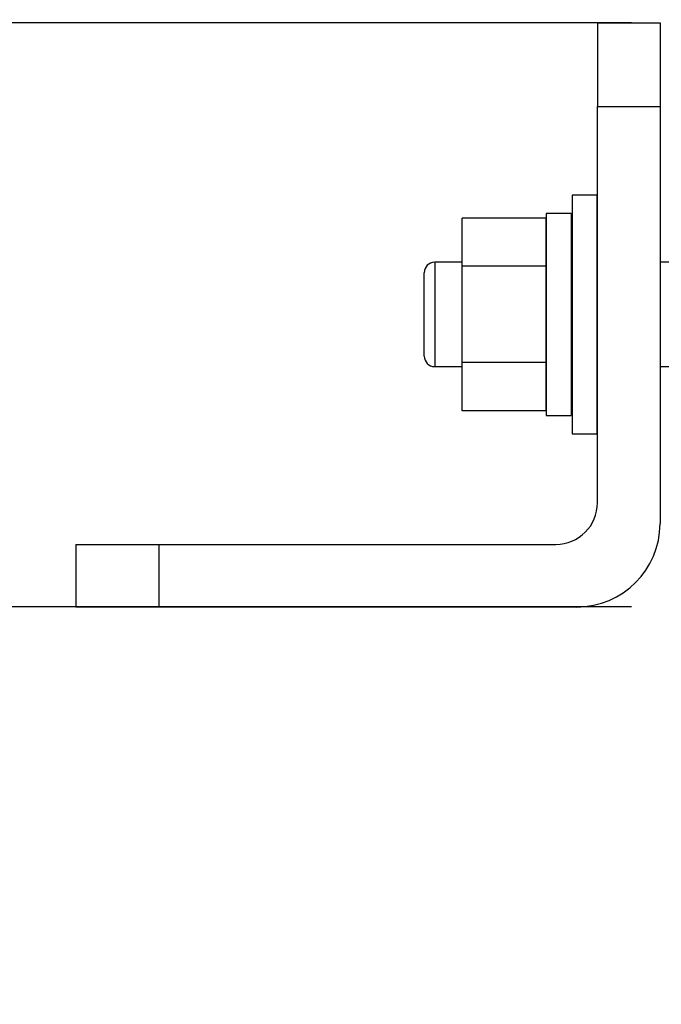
# Model space of a CAD drawing. Header units: inches. Extents: x 0.2 to 10.8, y 0.2 to 8.2.
# Tile 4 of 24: x 3.945 to 4.348, y 0.931 to 1.551. Entities that reach past the tile are written whole.
import ezdxf

# ---------------------------------------------------------------- set-up
doc = ezdxf.new("R2010")
doc.units = ezdxf.units.IN
doc.header["$MEASUREMENT"] = 0
doc.layers.add('DIMENSIONS', color=140, linetype='Continuous', lineweight=25)
doc.styles.add('SLDTEXTSTYLE0', font='TXT', dxfattribs={"width": 0.7})
doc.dimstyles.new('SLDDIMSTYLE4', dxfattribs={"dimtxt": 0.084961, "dimasz": 0.13, "dimexe": 0, "dimexo": 0.0625, "dimgap": 0.02124, "dimtad": 0, "dimtih": 1, "dimtoh": 1, "dimlfac": 3, "dimrnd": 1e-09, "dimzin": 4, "dimdsep": 46, "dimtxsty": 'SLDTEXTSTYLE0', "dimsah": 1, "dimcen": 0.09, "dimadec": 0, "dimazin": 1, "dimtfac": 1, "dimtmove": 0, "dimatfit": 0, "dimfxl": 0, "dimfrac": 2, "dimtolj": 1, "dimtzin": 12, "dimarcsym": 0})

# ---------------------------------------------------------------- blocks, each defined once
blk = doc.blocks.new('_D_4')
at = {"layer": 'DIMENSIONS'}
for p, q in [((3.66781, 1.54856), (3.66781, 1.79856)), ((4.32944, 1.54856), (3.54281, 1.54856)), ((3.54158, 1.38161), (3.51305, 1.38161)), ((3.51305, 1.38161), (3.51305, 1.24658)), ((3.79405, 1.38161), (3.82258, 1.38161)), ((3.82258, 1.38161), (3.82258, 1.24658)), ((3.51305, 1.24658), (3.54158, 1.24658)), ((3.82258, 1.24658), (3.79405, 1.24658)), ((4.32944, 1.1811), (3.54281, 1.1811)), ((3.66781, 1.1811), (3.66781, 0.9311))]:
    blk.add_line(p, q, dxfattribs=at)
for points in [[(3.66781, 1.54856), (3.68781, 1.67856), (3.64781, 1.67856)], [(3.66781, 1.1811), (3.64781, 1.0511), (3.68781, 1.0511)]]:
    blk.add_solid(points, dxfattribs=at)
at = {"layer": 'DIMENSIONS', "char_height": 0.083333, "attachment_point": 1, "style": 'SLDTEXTSTYLE0'}
for s, insert in [('1.10', (3.54158, 1.50806)), ('28.0', (3.54158, 1.354))]:
    blk.add_mtext(s, dxfattribs=dict(at, insert=insert))

msp = doc.modelspace()

# ---------------------------------------------------------------- linework, layer by layer
for p, q in [((4.30798, 1.54849), (4.34735, 1.54849)), ((4.30798, 1.54849), (4.30798, 1.496)), ((4.34735, 1.54849), (4.34735, 1.496)), ((4.30798, 1.24665), (4.30798, 1.496)), ((4.30798, 1.496), (4.34735, 1.496)), ((4.34735, 1.496), (4.34735, 1.23353)), ((4.30754, 1.44013), (4.29201, 1.44013)), ((4.29201, 1.44013), (4.29201, 1.29007)), ((4.30754, 1.44013), (4.30754, 1.29007)), ((4.27542, 1.42571), (4.22293, 1.42571)), ((4.22293, 1.39541), (4.22293, 1.42571)), ((4.27542, 1.42571), (4.27542, 1.39541)), ((4.29143, 1.42859), (4.27565, 1.42859)), ((4.27565, 1.42859), (4.27565, 1.30161)), ((4.29143, 1.42859), (4.29143, 1.3651)), ((4.22293, 1.39791), (4.20561, 1.39791)), ((4.20561, 1.39791), (4.20561, 1.33229)), ((4.27542, 1.39541), (4.22293, 1.39541)), ((4.22293, 1.33479), (4.22293, 1.39541)), ((4.27565, 1.39791), (4.27542, 1.39791)), ((4.27542, 1.39541), (4.27542, 1.33479)), ((4.29201, 1.39791), (4.29143, 1.39791)), ((4.30798, 1.39791), (4.30754, 1.39791)), ((4.36966, 1.39791), (4.34735, 1.39791)), ((4.29143, 1.3651), (4.29143, 1.30161)), ((4.20561, 1.33229), (4.22293, 1.33229)), ((4.27542, 1.33479), (4.22293, 1.33479)), ((4.22293, 1.30449), (4.22293, 1.33479)), ((4.27542, 1.33479), (4.27542, 1.30449)), ((4.27542, 1.33229), (4.27565, 1.33229)), ((4.29143, 1.33229), (4.29201, 1.33229)), ((4.30754, 1.33229), (4.30798, 1.33229)), ((4.34735, 1.33229), (4.36966, 1.33229)), ((4.27542, 1.30449), (4.22293, 1.30449)), ((4.27565, 1.30161), (4.29143, 1.30161)), ((4.29201, 1.29007), (4.30754, 1.29007)), ((3.97989, 1.22041), (3.97989, 1.18104)), ((3.97989, 1.22041), (4.03239, 1.22041)), ((4.03239, 1.18104), (4.03239, 1.22041)), ((4.03239, 1.22041), (4.28173, 1.22041)), ((4.03239, 1.18104), (3.97989, 1.18104)), ((4.29485, 1.18104), (4.03239, 1.18104))]:
    msp.add_line(p, q)
for centre, radius, start, end in [((4.20561, 1.39135), 0.00656, 90, 180), ((4.20561, 1.33885), 0.00656, 180, 270), ((4.28173, 1.24665), 0.02625, 270, 0), ((4.29485, 1.23353), 0.05249, 270, 0)]:
    msp.add_arc(centre, radius, start, end)
msp.add_open_spline([(4.19905, 1.33885), (4.19905, 1.33885), (4.19905, 1.35061), (4.19905, 1.37959), (4.19905, 1.39135), (4.19905, 1.39135)], degree=3, knots=[0, 0, 0, 0, 0.5, 0.5, 1, 1, 1, 1])

# ---------------------------------------------------------------- dimensions: what is measured, and where the dimension line sits
at = {"layer": 'DIMENSIONS'}
dim = msp.add_linear_dim(base=(3.66781, 1.1811), p1=(4.37944, 1.54856), p2=(4.37944, 1.1811), angle=90, dimstyle='SLDDIMSTYLE4', dxfattribs=at)
dim.commit()
dim.dimension.update_dxf_attribs({"geometry": '_D_4', "text_midpoint": (3.66781, 1.38161), "dimtype": 160})

doc.saveas('drawing.dxf')
